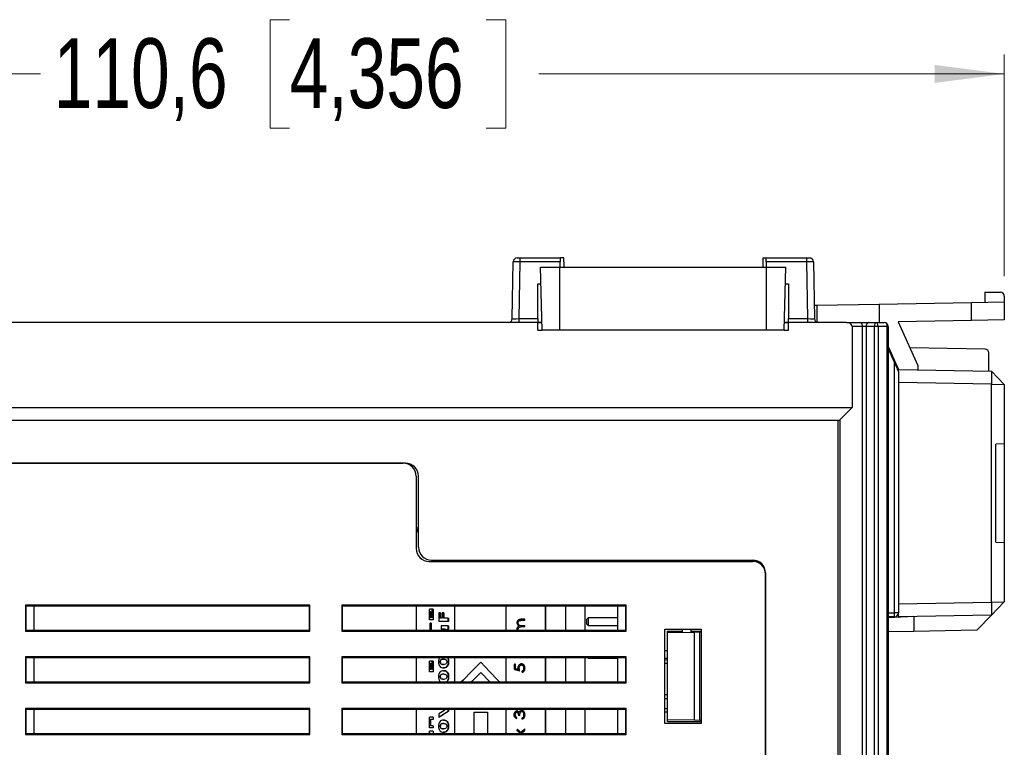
# Model space of a CAD drawing. Header units: millimetres. Extents: x 0 to 840, y 0 to 594.
# Tile 8 of 77: x 326 to 402, y 136 to 192. Entities that reach past the tile are written whole.
import ezdxf

# ---------------------------------------------------------------- set-up
doc = ezdxf.new("R2010")
doc.units = ezdxf.units.MM
doc.header["$LTSCALE"] = 2
doc.linetypes.add('SLD-Sólida', pattern=[0])
doc.styles.add('SLDTEXTSTYLE2', font='ARIALN.TTF', dxfattribs={"width": 0.87})
doc.dimstyles.new('SLDDIMSTYLE0', dxfattribs={"dimtxt": 5.4, "dimasz": 5.4, "dimexe": 0, "dimexo": 0.0625, "dimgap": 1.35, "dimtad": 0, "dimdec": 1, "dimrnd": 1e-09, "dimzin": 12, "dimdsep": 46, "dimtxsty": 'SLDTEXTSTYLE2', "dimsah": 1, "dimcen": 0.09, "dimadec": 0, "dimazin": 3, "dimtfac": 1, "dimtdec": 3, "dimtofl": 0, "dimtmove": 0, "dimatfit": 3, "dimfxl": 1, "dimfrac": 2, "dimtolj": 1, "dimtzin": 12, "dimarcsym": 0})

# ---------------------------------------------------------------- blocks, each defined once
blk = doc.blocks.new('_D_9')
at = {"color": 7, "linetype": 'SLD-Sólida', "lineweight": 18}
for p, q in [((347.15, 192.101), (345.628, 192.101)), ((345.628, 192.101), (345.628, 183.701)), ((362.375, 192.101), (363.896, 192.101)), ((363.896, 192.101), (363.896, 183.701)), ((291.825, 170.654), (291.825, 189.401)), ((402.474, 172.242), (402.474, 189.401)), ((291.825, 187.901), (327.868, 187.901)), ((402.474, 187.901), (366.432, 187.901)), ((345.628, 183.701), (347.15, 183.701)), ((363.896, 183.701), (362.375, 183.701))]:
    blk.add_line(p, q, dxfattribs=at)
for points in [[(291.825, 187.901), (297.225, 187.201), (297.225, 188.601)], [(402.474, 187.901), (397.074, 188.601), (397.074, 187.201)]]:
    blk.add_solid(points, dxfattribs=at)
at = {"color": 7, "linetype": 'SLD-Sólida', "lineweight": 18, "char_height": 5.4, "attachment_point": 1, "style": 'SLDTEXTSTYLE2'}
for s, insert in [('110,6', (328.882, 190.662)), ('4,356', (347.15, 190.662))]:
    blk.add_mtext(s, dxfattribs=dict(at, insert=insert))

msp = doc.modelspace()

# ---------------------------------------------------------------- linework, layer by layer
at = {"color": 7, "linetype": 'SLD-Sólida', "lineweight": 25}
for p, q in [((364.38, 168.949), (364.456, 173.36)), ((364.756, 173.654), (364.956, 173.654)), ((364.956, 173.36), (364.879, 168.949)), ((364.956, 173.654), (364.956, 173.36)), ((364.956, 173.654), (368.104, 173.654)), ((368.101, 173.36), (364.956, 173.36)), ((368.101, 172.948), (368.101, 173.36)), ((368.371, 173.654), (368.104, 173.654)), ((368.374, 173.36), (368.374, 172.948)), ((383.775, 173.36), (383.775, 172.948)), ((383.778, 173.654), (384.045, 173.654)), ((384.045, 173.654), (387.192, 173.654)), ((384.048, 173.36), (384.048, 172.948)), ((387.192, 173.36), (384.048, 173.36)), ((387.192, 173.36), (387.192, 173.654)), ((387.192, 173.654), (387.392, 173.654)), ((387.269, 168.949), (387.192, 173.36)), ((387.692, 173.36), (387.769, 168.949)), ((366.7, 168.048), (366.572, 172.948)), ((366.572, 172.948), (368.072, 172.948)), ((368.072, 168.048), (368.072, 172.948)), ((368.072, 172.948), (384.072, 172.948)), ((384.072, 168.048), (384.072, 172.948)), ((384.072, 172.948), (385.572, 172.948)), ((385.443, 168.048), (385.572, 172.948)), ((366.374, 171.654), (366.605, 171.654)), ((366.374, 168.949), (366.374, 171.654)), ((385.538, 171.654), (385.774, 171.654)), ((385.774, 171.654), (385.774, 168.949)), ((400.974, 171.012), (400.974, 170.216)), ((400.974, 171.012), (402.18, 170.991)), ((387.966, 169.989), (392.774, 170.073)), ((392.774, 170.073), (399.93, 170.198)), ((392.774, 170.073), (392.774, 168.654)), ((399.93, 170.198), (402.474, 170.242)), ((399.93, 168.811), (399.93, 170.198)), ((402.474, 170.691), (402.474, 170.242)), ((402.474, 170.242), (402.474, 168.855)), ((366.374, 168.654), (322.124, 168.654)), ((364.879, 168.949), (364.879, 168.654)), ((364.879, 168.949), (366.374, 168.949)), ((366.374, 168.949), (366.374, 168.654)), ((366.374, 168.048), (366.374, 168.654)), ((366.684, 168.654), (366.374, 168.654)), ((366.685, 168.634), (366.374, 168.634)), ((385.774, 168.654), (385.459, 168.654)), ((385.774, 168.634), (385.459, 168.634)), ((385.774, 168.949), (387.269, 168.949)), ((385.774, 168.654), (385.774, 168.949)), ((385.774, 168.048), (385.774, 168.654)), ((390.262, 168.654), (385.774, 168.654)), ((387.269, 168.654), (387.269, 168.949)), ((390.262, 168.654), (391.282, 168.654)), ((390.946, 168.654), (392.774, 168.686)), ((391.282, 168.654), (391.989, 168.654)), ((391.989, 168.654), (392.555, 168.654)), ((392.555, 168.654), (393.174, 168.654)), ((399.93, 168.811), (394.261, 168.712)), ((394.261, 168.712), (395.774, 165.333)), ((402.474, 168.855), (399.93, 168.811)), ((366.374, 168.048), (366.7, 168.048)), ((368.072, 168.048), (366.7, 168.048)), ((384.072, 168.048), (368.072, 168.048)), ((385.443, 168.048), (384.072, 168.048)), ((385.443, 168.048), (385.774, 168.048)), ((390.686, 168.354), (390.686, 162.065)), ((391.494, 168.354), (390.686, 168.354)), ((391.494, 100.254), (391.494, 168.354)), ((391.777, 168.354), (391.494, 168.354)), ((392.414, 168.354), (391.777, 168.354)), ((391.777, 168.354), (391.777, 100.254)), ((392.697, 168.354), (392.414, 168.354)), ((392.414, 100.254), (392.414, 168.354)), ((392.697, 168.354), (392.697, 100.254)), ((393.416, 168.354), (392.697, 168.354)), ((393.416, 100.254), (393.416, 168.354)), ((393.474, 168.354), (393.416, 168.354)), ((393.474, 168.354), (393.474, 100.254)), ((393.474, 166.798), (394.274, 165.012)), ((393.474, 166.645), (393.98, 165.517)), ((400.98, 166.595), (395.163, 166.697)), ((401.274, 164.89), (401.274, 166.295)), ((393.98, 146.171), (393.98, 165.517)), ((394.274, 165.012), (401.475, 164.886)), ((394.274, 164.858), (394.274, 165.012)), ((394.274, 164.858), (394.274, 146.171)), ((395.774, 165.333), (395.774, 164.986)), ((401.475, 164.886), (401.475, 163.886)), ((401.475, 164.886), (402.474, 163.851)), ((401.475, 163.886), (394.274, 164.012)), ((401.475, 146.988), (401.475, 163.886)), ((401.475, 163.886), (402.474, 163.851)), ((402.474, 163.851), (402.474, 159.248)), ((294.074, 162.065), (390.686, 162.065)), ((390.686, 162.065), (389.744, 161.123)), ((389.603, 161.065), (294.074, 161.065)), ((389.603, 100.254), (389.603, 161.065)), ((389.744, 161.123), (389.744, 100.254)), ((402.474, 159.248), (401.822, 159.236)), ((401.822, 151.638), (401.822, 159.236)), ((402.474, 159.248), (402.474, 151.627)), ((296.515, 157.754), (355.944, 157.754)), ((356.124, 157.754), (296.624, 157.754)), ((356.944, 156.754), (356.944, 151.154)), ((357.124, 151.254), (357.124, 156.754)), ((357.124, 152.736), (356.944, 152.738)), ((356.944, 152.454), (357.124, 152.454)), ((401.822, 151.638), (402.474, 151.627)), ((402.474, 151.627), (402.474, 147.023)), ((358.124, 150.254), (382.994, 150.254)), ((378.205, 150.162), (378.205, 150.254)), ((357.944, 150.154), (382.994, 150.154)), ((383.994, 149.254), (383.994, 100.254)), ((383.994, 100.254), (383.994, 149.154)), ((348.7, 146.754), (326.7, 146.754)), ((326.7, 146.754), (326.7, 144.754)), ((326.739, 146.715), (326.7, 146.754)), ((326.74, 144.794), (326.739, 146.715)), ((326.739, 146.715), (348.661, 146.715)), ((327.335, 146.715), (327.335, 144.794)), ((348.661, 146.715), (348.7, 146.754)), ((348.661, 146.715), (348.661, 144.794)), ((348.7, 144.754), (348.7, 146.754)), ((373.2, 146.754), (351.2, 146.754)), ((351.2, 146.754), (351.2, 144.754)), ((351.239, 146.715), (351.2, 146.754)), ((351.24, 144.794), (351.239, 146.715)), ((351.239, 146.715), (373.161, 146.715)), ((356.948, 146.715), (356.948, 144.794)), ((357.884, 146.714), (357.884, 146.715)), ((358.264, 146.714), (357.884, 146.714)), ((357.98, 145.627), (357.98, 146.447)), ((358.157, 146.447), (357.98, 146.447)), ((358.157, 146.447), (358.157, 145.791)), ((358.164, 146.447), (358.157, 146.447)), ((358.164, 146.447), (358.164, 145.791)), ((358.181, 145.791), (358.181, 146.447)), ((358.264, 146.447), (358.181, 146.447)), ((358.264, 146.715), (358.264, 146.714)), ((358.271, 146.714), (358.264, 146.714)), ((358.264, 146.447), (358.264, 145.627)), ((358.271, 146.447), (358.264, 146.447)), ((358.271, 146.715), (358.271, 146.714)), ((358.271, 146.447), (358.271, 145.627)), ((359.923, 146.715), (359.923, 144.794)), ((363.923, 144.794), (363.923, 146.715)), ((366.948, 144.794), (366.948, 146.715)), ((366.974, 144.794), (366.974, 146.715)), ((368.535, 144.794), (368.535, 146.715)), ((370.035, 144.794), (370.035, 146.715)), ((372.535, 146.715), (372.535, 144.794)), ((373.161, 146.715), (373.2, 146.754)), ((373.161, 146.715), (373.161, 144.794)), ((373.2, 144.754), (373.2, 146.754)), ((394.274, 146.862), (401.475, 146.988)), ((401.475, 146.988), (402.474, 147.023)), ((401.475, 145.988), (402.474, 147.023)), ((401.475, 146.988), (401.475, 145.988)), ((358.264, 145.627), (357.98, 145.627)), ((358.058, 145.791), (358.058, 146.283)), ((358.058, 146.283), (358.081, 146.283)), ((358.081, 145.791), (358.058, 145.791)), ((358.066, 145.791), (358.066, 146.283)), ((358.081, 146.283), (358.081, 145.791)), ((358.181, 145.791), (358.157, 145.791)), ((358.271, 145.627), (358.264, 145.627)), ((358.697, 146.165), (358.697, 145.496)), ((358.822, 146.165), (358.697, 146.165)), ((358.822, 145.749), (358.822, 146.165)), ((358.822, 146.165), (358.828, 146.165)), ((358.959, 145.749), (358.822, 145.749)), ((358.828, 146.165), (358.828, 145.749)), ((358.959, 146.165), (358.959, 145.749)), ((359.09, 146.165), (358.959, 146.165)), ((359.09, 145.749), (359.09, 146.165)), ((359.096, 146.165), (359.09, 146.165)), ((359.432, 145.749), (359.09, 145.749)), ((359.096, 146.165), (359.096, 145.749)), ((359.432, 145.496), (359.432, 145.749)), ((359.432, 145.749), (359.437, 145.749)), ((359.437, 145.749), (359.437, 145.496)), ((365.05, 145.665), (365.044, 145.665)), ((365.351, 145.665), (365.05, 145.665)), ((365.351, 145.575), (365.351, 145.665)), ((370.284, 145.801), (370.135, 145.641)), ((370.135, 145.641), (370.135, 145.481)), ((370.284, 145.801), (372.535, 145.801)), ((370.284, 145.161), (370.284, 145.801)), ((393.474, 146.162), (393.98, 146.171)), ((395.474, 145.883), (393.474, 145.778)), ((393.98, 145.871), (393.474, 145.862)), ((394.274, 146.171), (393.98, 146.171)), ((394.238, 145.818), (394.274, 145.854)), ((394.274, 145.862), (394.274, 146.171)), ((401.475, 145.988), (394.274, 145.862)), ((394.274, 145.862), (394.274, 145.854)), ((395.474, 145.883), (395.474, 144.733)), ((400.345, 144.818), (401.475, 145.988)), ((358.017, 144.87), (358.017, 145.362)), ((358.095, 145.362), (358.017, 145.362)), ((358.095, 144.87), (358.017, 144.87)), ((358.095, 145.362), (358.095, 144.87)), ((358.103, 145.362), (358.095, 145.362)), ((358.095, 144.87), (358.103, 144.87)), ((358.103, 145.362), (358.103, 144.87)), ((359.432, 145.496), (358.697, 145.496)), ((358.885, 145.152), (358.885, 144.898)), ((359.432, 145.152), (358.885, 145.152)), ((359.16, 144.898), (358.885, 144.898)), ((359.432, 144.898), (359.363, 144.898)), ((359.437, 145.496), (359.432, 145.496)), ((359.432, 144.898), (359.432, 145.152)), ((359.432, 145.152), (359.437, 145.152)), ((359.437, 144.898), (359.432, 144.898)), ((359.437, 145.152), (359.437, 144.898)), ((364.769, 145.417), (364.763, 145.417)), ((364.769, 144.917), (364.763, 144.917)), ((364.913, 145.149), (364.907, 145.149)), ((365.351, 145.575), (365.049, 145.575)), ((365.351, 145.075), (365.069, 145.075)), ((365.351, 145.165), (365.137, 145.165)), ((365.351, 145.075), (365.351, 145.165)), ((370.135, 145.481), (370.135, 145.321)), ((370.135, 145.321), (370.284, 145.161)), ((372.535, 145.161), (370.284, 145.161)), ((376.186, 144.913), (379.003, 144.913)), ((376.186, 137.596), (376.186, 144.913)), ((376.186, 144.913), (376.194, 144.904)), ((376.194, 144.904), (378.994, 144.904)), ((376.194, 137.604), (376.194, 144.904)), ((377.565, 144.642), (377.565, 144.904)), ((378.205, 144.904), (378.205, 144.653)), ((379.003, 144.913), (378.994, 144.904)), ((378.994, 144.904), (378.994, 137.604)), ((379.003, 144.913), (379.003, 137.596)), ((326.74, 144.794), (326.7, 144.754)), ((326.7, 144.754), (348.7, 144.754)), ((348.661, 144.794), (326.74, 144.794)), ((348.661, 144.794), (348.7, 144.754)), ((351.24, 144.794), (351.2, 144.754)), ((351.2, 144.754), (373.2, 144.754)), ((373.161, 144.794), (351.24, 144.794)), ((373.161, 144.794), (373.2, 144.754)), ((376.394, 144.622), (376.394, 144.754)), ((376.394, 144.754), (377.565, 144.754)), ((378.494, 144.658), (376.394, 144.622)), ((376.394, 137.887), (376.394, 144.622)), ((378.205, 144.754), (378.994, 144.754)), ((378.894, 144.665), (378.494, 144.658)), ((378.494, 137.85), (378.494, 144.658)), ((378.994, 144.667), (378.894, 144.665)), ((378.894, 137.843), (378.894, 144.665)), ((395.474, 144.733), (393.474, 144.698)), ((400.345, 144.818), (395.474, 144.733)), ((348.7, 142.754), (326.7, 142.754)), ((326.7, 142.754), (326.7, 140.754)), ((326.74, 142.715), (326.7, 142.754)), ((326.74, 142.715), (348.66, 142.715)), ((326.74, 140.794), (326.74, 142.715)), ((327.335, 142.715), (327.335, 140.794)), ((348.66, 142.715), (348.7, 142.754)), ((348.66, 142.715), (348.66, 140.794)), ((348.7, 140.754), (348.7, 142.754)), ((373.2, 142.754), (351.2, 142.754)), ((351.2, 142.754), (351.2, 140.754)), ((351.24, 142.715), (351.2, 142.754)), ((351.24, 140.794), (351.24, 142.715)), ((351.24, 142.715), (373.16, 142.715)), ((356.948, 142.715), (356.948, 140.794)), ((357.98, 142.697), (357.98, 142.715)), ((358.264, 142.697), (357.98, 142.697)), ((358.264, 142.715), (358.264, 142.697)), ((358.271, 142.697), (358.264, 142.697)), ((358.271, 142.715), (358.271, 142.697)), ((359.059, 142.583), (359.053, 142.583)), ((359.923, 142.715), (359.923, 140.794)), ((363.923, 140.794), (363.923, 142.715)), ((366.948, 140.794), (366.948, 142.715)), ((366.974, 140.794), (366.974, 142.715)), ((368.535, 140.794), (368.535, 142.715)), ((370.035, 140.794), (370.035, 142.715)), ((370.197, 142.715), (370.284, 142.621)), ((370.284, 142.621), (370.284, 142.715)), ((372.535, 142.621), (370.284, 142.621)), ((372.535, 142.715), (372.535, 140.794)), ((373.16, 142.715), (373.2, 142.754)), ((373.16, 142.715), (373.16, 140.794)), ((373.2, 140.754), (373.2, 142.754)), ((376.194, 143.261), (376.394, 143.261)), ((376.394, 142.621), (376.194, 142.621)), ((376.194, 142.541), (376.394, 142.544)), ((357.98, 141.61), (357.98, 142.43)), ((358.157, 142.43), (357.98, 142.43)), ((358.058, 141.774), (358.058, 142.266)), ((358.058, 142.266), (358.081, 142.266)), ((358.066, 141.774), (358.066, 142.266)), ((358.081, 142.266), (358.081, 141.774)), ((358.157, 142.43), (358.157, 141.774)), ((358.164, 142.43), (358.157, 142.43)), ((358.164, 142.43), (358.164, 141.774)), ((358.181, 141.774), (358.181, 142.43)), ((358.264, 142.43), (358.181, 142.43)), ((358.264, 142.43), (358.264, 141.61)), ((358.271, 142.43), (358.264, 142.43)), ((358.271, 142.43), (358.271, 141.61)), ((358.81, 142.377), (358.804, 142.377)), ((359.06, 141.914), (359.066, 141.914)), ((359.067, 142.168), (359.061, 142.168)), ((359.452, 142.379), (359.457, 142.379)), ((364.548, 141.772), (364.548, 142.183)), ((364.548, 142.183), (364.553, 142.183)), ((364.553, 142.183), (364.553, 141.772)), ((364.64, 142.183), (364.553, 142.183)), ((364.64, 141.842), (364.64, 142.183)), ((364.843, 141.906), (364.837, 141.906)), ((365.101, 142.131), (365.095, 142.131)), ((365.104, 142.221), (365.098, 142.221)), ((365.294, 141.877), (365.288, 141.877)), ((358.264, 141.61), (357.98, 141.61)), ((358.081, 141.774), (358.058, 141.774)), ((358.181, 141.774), (358.157, 141.774)), ((358.271, 141.61), (358.264, 141.61)), ((358.81, 141.226), (358.804, 141.226)), ((359.053, 141.686), (359.059, 141.686)), ((359.059, 141.432), (359.053, 141.432)), ((359.067, 141.016), (359.061, 141.016)), ((359.452, 141.227), (359.457, 141.227)), ((364.553, 141.772), (364.548, 141.772)), ((364.967, 141.67), (364.961, 141.67)), ((365.152, 141.567), (365.152, 141.657)), ((365.158, 141.657), (365.152, 141.657)), ((365.158, 141.567), (365.152, 141.567)), ((365.158, 141.657), (365.158, 141.567)), ((326.74, 140.794), (326.7, 140.754)), ((326.7, 140.754), (348.7, 140.754)), ((348.66, 140.794), (326.74, 140.794)), ((348.66, 140.794), (348.7, 140.754)), ((351.24, 140.794), (351.2, 140.754)), ((351.2, 140.754), (373.2, 140.754)), ((373.16, 140.794), (351.24, 140.794)), ((373.16, 140.794), (373.2, 140.754)), ((376.194, 139.541), (376.394, 139.544)), ((348.7, 138.754), (326.7, 138.754)), ((326.7, 138.754), (326.7, 136.754)), ((326.74, 138.715), (326.7, 138.754)), ((348.66, 138.715), (348.7, 138.754)), ((348.7, 136.754), (348.7, 138.754)), ((373.2, 138.754), (351.2, 138.754)), ((351.2, 138.754), (351.2, 136.754)), ((351.24, 138.715), (351.2, 138.754)), ((373.16, 138.715), (373.2, 138.754)), ((373.2, 136.754), (373.2, 138.754)), ((326.74, 136.794), (326.74, 138.715)), ((326.74, 138.715), (348.66, 138.715)), ((327.335, 138.715), (327.335, 136.794)), ((348.66, 138.715), (348.66, 136.794)), ((351.24, 136.794), (351.24, 138.715)), ((351.24, 138.715), (373.16, 138.715)), ((356.948, 138.715), (356.948, 136.794)), ((357.98, 137.264), (357.98, 138.084)), ((358.264, 138.084), (357.98, 138.084)), ((358.271, 138.084), (358.264, 138.084)), ((358.264, 138.084), (358.264, 137.92)), ((358.271, 138.084), (358.271, 137.92)), ((358.697, 138.343), (358.697, 138.075)), ((358.703, 138.075), (358.697, 138.075)), ((359.149, 138.715), (359.209, 138.675)), ((359.432, 138.544), (359.432, 138.715)), ((359.432, 138.544), (359.437, 138.544)), ((359.437, 138.715), (359.437, 138.544)), ((359.923, 138.715), (359.923, 136.794)), ((361.444, 138.481), (362.453, 138.481)), ((361.444, 136.794), (361.444, 138.481)), ((362.453, 138.481), (362.453, 136.794)), ((363.923, 136.794), (363.923, 138.715)), ((364.531, 138.275), (364.526, 138.275)), ((364.748, 137.977), (364.742, 137.977)), ((364.75, 138.477), (364.744, 138.477)), ((364.75, 138.567), (364.745, 138.567)), ((364.748, 137.977), (364.748, 138.067)), ((364.884, 138.221), (364.879, 138.221)), ((364.967, 138.221), (364.884, 138.221)), ((364.987, 138.559), (364.981, 138.559)), ((365.127, 138.618), (365.12, 138.618)), ((365.133, 138.529), (365.127, 138.529)), ((365.142, 137.939), (365.142, 138.029)), ((365.148, 138.029), (365.142, 138.029)), ((365.148, 138.029), (365.148, 137.939)), ((365.254, 138.107), (365.247, 138.107)), ((365.294, 138.274), (365.288, 138.274)), ((366.948, 136.794), (366.948, 138.715)), ((366.974, 136.794), (366.974, 138.715)), ((368.535, 136.794), (368.535, 138.715)), ((370.035, 136.794), (370.035, 138.715)), ((372.535, 138.715), (372.535, 136.794)), ((373.16, 138.715), (373.16, 136.794)), ((376.394, 138.464), (376.194, 138.468)), ((358.264, 137.264), (357.98, 137.264)), ((358.264, 137.92), (358.057, 137.92)), ((358.057, 137.92), (358.057, 137.428)), ((358.264, 137.428), (358.057, 137.428)), ((358.065, 137.92), (358.065, 137.428)), ((358.271, 137.92), (358.264, 137.92)), ((358.264, 137.428), (358.264, 137.264)), ((358.271, 137.428), (358.264, 137.428)), ((358.271, 137.264), (358.264, 137.264)), ((358.271, 137.428), (358.271, 137.264)), ((358.81, 137.393), (358.804, 137.393)), ((359.053, 137.852), (359.059, 137.852)), ((359.059, 137.599), (359.053, 137.599)), ((359.452, 137.394), (359.457, 137.394)), ((365.148, 137.939), (365.142, 137.939)), ((376.186, 137.596), (376.194, 137.604)), ((379.003, 137.596), (376.186, 137.596)), ((378.994, 137.604), (376.194, 137.604)), ((378.494, 137.85), (376.394, 137.887)), ((376.394, 137.754), (376.394, 137.887)), ((376.394, 137.754), (378.994, 137.754)), ((378.894, 137.843), (378.494, 137.85)), ((378.994, 137.842), (378.894, 137.843)), ((379.003, 137.596), (378.994, 137.604)), ((326.74, 136.794), (326.7, 136.754)), ((326.7, 136.754), (348.7, 136.754)), ((348.66, 136.794), (326.74, 136.794)), ((348.66, 136.794), (348.7, 136.754)), ((351.24, 136.794), (351.2, 136.754)), ((351.2, 136.754), (373.2, 136.754)), ((373.16, 136.794), (351.24, 136.794)), ((357.98, 136.794), (357.98, 136.997)), ((358.264, 136.997), (357.98, 136.997)), ((358.081, 136.833), (358.058, 136.833)), ((358.058, 136.833), (358.058, 136.794)), ((358.066, 136.833), (358.066, 136.794)), ((358.081, 136.794), (358.081, 136.833)), ((358.157, 136.833), (358.181, 136.833)), ((358.157, 136.794), (358.157, 136.833)), ((358.164, 136.794), (358.164, 136.833)), ((358.181, 136.833), (358.181, 136.794)), ((358.264, 136.997), (358.264, 136.794)), ((358.271, 136.997), (358.264, 136.997)), ((358.271, 136.997), (358.271, 136.794)), ((359.06, 136.929), (359.066, 136.929)), ((359.067, 137.183), (359.061, 137.183)), ((364.774, 137.032), (364.774, 137.139)), ((364.779, 137.139), (364.774, 137.139)), ((364.779, 137.032), (364.774, 137.032)), ((364.779, 137.139), (364.779, 137.032)), ((364.93, 136.794), (364.987, 136.844)), ((364.993, 136.844), (364.936, 136.794)), ((364.993, 136.844), (364.987, 136.844)), ((365.164, 136.794), (365.111, 136.844)), ((365.351, 137.177), (365.344, 137.177)), ((365.351, 137.071), (365.351, 137.177)), ((373.16, 136.794), (373.2, 136.754))]:
    msp.add_line(p, q, dxfattribs=at)
at = {"color": 8, "linetype": 'SLD-Sólida', "lineweight": 25}
for p, q in [((387.966, 169.989), (387.966, 168.673)), ((376.394, 142.244), (376.194, 142.241)), ((376.194, 139.841), (376.394, 139.844)), ((376.194, 138.768), (376.394, 138.764))]:
    msp.add_line(p, q, dxfattribs=at)
at = {"color": 7, "linetype": 'SLD-Sólida', "lineweight": 25, "flags": 128}
for points in [[(387.751, 169.985), (387.777, 169.985), (387.869, 169.987), (387.966, 169.989)], [(393.98, 165.517), (394.037, 165.387), (394.093, 165.264), (394.144, 165.15), (394.188, 165.05), (394.225, 164.969), (394.252, 164.908), (394.269, 164.871), (394.274, 164.858)], [(360.404, 140.794), (360.576, 140.966), (361.255, 141.645), (361.948, 142.338)], [(361.948, 142.338), (361.255, 141.645), (360.576, 140.966), (360.404, 140.794)], [(361.948, 142.338), (362.623, 141.629), (363.285, 140.933), (363.417, 140.794)], [(361.948, 141.556), (361.255, 140.863), (361.186, 140.794)], [(362.673, 140.794), (362.623, 140.847), (361.948, 141.556)], [(361.948, 141.556), (362.623, 140.847), (362.673, 140.794)]]:
    msp.add_lwpolyline(points, dxfattribs=at)
at = {"color": 7, "linetype": 'SLD-Sólida', "lineweight": 25}
for centre, radius, start, end in [((364.756, 173.354), 0.3, 90, 179), ((387.392, 173.354), 0.3, 1, 90), ((402.174, 170.691), 0.3, 0, 89), ((364.08, 168.954), 0.3, 270, 359), ((388.069, 168.954), 0.3, 181, 270), ((391.229, 168.392), 0.268, 351.95058, 78.57825), ((392.042, 168.392), 0.268, 101.42173, 188.0495), ((393.174, 168.354), 0.3, 0, 90), ((400.974, 166.295), 0.3, 0, 89), ((389.603, 161.265), 0.2, 270, 315), ((355.944, 156.754), 1, 0, 90), ((356.124, 156.754), 1, 0, 90), ((358.948, 151.958), 2, 157.09215, 165.63454), ((358.974, 151.958), 2, 157.09901, 165.63454), ((357.944, 151.154), 1, 180, 270), ((358.124, 151.254), 1, 180, 270), ((378.294, 150.654), 0.5, 233.1301, 270), ((378.344, 150.654), 0.5, 253.78761, 270), ((382.994, 149.254), 1, 0, 90), ((382.994, 149.154), 1, 0, 90), ((389.681, 146.021), 4.301, 358.00167, 1.99833), ((393.974, 146.171), 0.3, 271, 0)]:
    msp.add_arc(centre, radius, start, end, dxfattribs=at)
for centre, major_axis, ratio, start_param, end_param in [((364.956, 173.354), (0.5, -0.005), 0.010469, 1.571028, 3.14152), ((368.104, 173.354), (0, 0.3), 0.008727, 0, 1.553343), ((368.371, 173.354), (0, 0.3), 0.008727, 4.729842, 6.283185), ((383.778, 173.354), (0, 0.3), 0.008727, 0, 1.553343), ((384.045, 173.354), (0, 0.3), 0.008727, 4.729842, 6.283185), ((387.192, 173.354), (0.5, 0.005), 0.010469, 0.000073, 1.570565), ((364.88, 168.954), (0.5, 0.005), 0.010462, 3.1413, 4.711792), ((387.269, 168.954), (0.5, -0.005), 0.010462, 4.712986, 6.283478), ((390.262, 168.354), (-0.424, 0), 0.707107, 3.141593, 4.712389), ((392.555, 168.354), (0, 0.3), 0.471405, 0, 1.570796), ((392.555, 168.354), (0, 0.3), 0.471405, 4.712389, 6.283185), ((393.174, 168.354), (0, 0.3), 0.804738, 4.712389, 6.283185)]:
    msp.add_ellipse(centre, major_axis=major_axis, ratio=ratio, start_param=start_param, end_param=end_param, dxfattribs=at)
for points, knots in [([(364.763, 145.417), (364.764, 145.458), (364.771, 145.499), (364.802, 145.57), (364.826, 145.6), (364.883, 145.641), (364.915, 145.651), (364.979, 145.663), (365.012, 145.664), (365.044, 145.665)], [0, 0, 0, 0, 0.25, 0.25, 0.5, 0.5, 0.75, 0.75, 1, 1, 1, 1]), ([(365.05, 145.665), (365.018, 145.664), (364.985, 145.663), (364.921, 145.651), (364.888, 145.641), (364.832, 145.6), (364.808, 145.57), (364.776, 145.498), (364.77, 145.458), (364.769, 145.417)], [0, 0, 0, 0, 0.25, 0.25, 0.5, 0.5, 0.75, 0.75, 1, 1, 1, 1]), ([(359.16, 144.898), (359.165, 144.898), (359.194, 144.897), (359.238, 144.89), (359.279, 144.855), (359.3, 144.823), (359.305, 144.801), (359.307, 144.794)], [0, 0, 0, 0, 0.0927729, 0.4681366, 0.6860625, 0.9033197, 1, 1, 1, 1]), ([(359.428, 144.794), (359.428, 144.795), (359.426, 144.807), (359.41, 144.84), (359.388, 144.873), (359.368, 144.893), (359.363, 144.898)], [0, 0, 0, 0, 0.026005, 0.29362, 0.83426, 1, 1, 1, 1]), ([(359.369, 144.898), (359.373, 144.893), (359.395, 144.871), (359.421, 144.838), (359.429, 144.803), (359.431, 144.794)], [0, 0, 0, 0, 0.155265, 0.784953, 1, 1, 1, 1]), ([(364.907, 145.149), (364.867, 145.177), (364.83, 145.212), (364.791, 145.282), (364.781, 145.307), (364.767, 145.36), (364.764, 145.389), (364.763, 145.417)], [0, 0, 0, 0, 0.5, 0.5, 0.75, 0.75, 1, 1, 1, 1]), ([(364.763, 144.917), (364.765, 144.969), (364.777, 145.022), (364.827, 145.106), (364.867, 145.131), (364.907, 145.149)], [0, 0, 0, 0, 0.5, 0.5, 1, 1, 1, 1]), ([(364.784, 144.794), (364.781, 144.803), (364.773, 144.824), (364.766, 144.866), (364.764, 144.898), (364.763, 144.917)], [0, 0, 0, 0, 0.235848, 0.553903, 1, 1, 1, 1]), ([(364.769, 145.417), (364.77, 145.389), (364.772, 145.36), (364.787, 145.307), (364.797, 145.282), (364.836, 145.212), (364.873, 145.177), (364.913, 145.149)], [0, 0, 0, 0, 0.25, 0.25, 0.5, 0.5, 1, 1, 1, 1]), ([(364.913, 145.149), (364.873, 145.131), (364.833, 145.107), (364.783, 145.022), (364.77, 144.969), (364.769, 144.917)], [0, 0, 0, 0, 0.5, 0.5, 1, 1, 1, 1]), ([(364.769, 144.917), (364.769, 144.91), (364.77, 144.889), (364.773, 144.856), (364.78, 144.821), (364.787, 144.801), (364.79, 144.794)], [0, 0, 0, 0, 0.161463, 0.48469, 0.808626, 1, 1, 1, 1]), ([(364.843, 145.402), (364.843, 145.432), (364.848, 145.462), (364.87, 145.515), (364.888, 145.537), (364.93, 145.565), (364.955, 145.569), (365.002, 145.574), (365.026, 145.575), (365.049, 145.575)], [0, 0, 0, 0, 0.25, 0.25, 0.5, 0.5, 0.75, 0.75, 1, 1, 1, 1]), ([(365.137, 145.165), (365.105, 145.165), (365.072, 145.166), (365.007, 145.174), (364.974, 145.182), (364.915, 145.22), (364.889, 145.249), (364.853, 145.318), (364.844, 145.36), (364.843, 145.402)], [0, 0, 0, 0, 0.25, 0.25, 0.5, 0.5, 0.75, 0.75, 1, 1, 1, 1]), ([(364.843, 144.901), (364.844, 144.933), (364.849, 144.965), (364.875, 145.019), (364.895, 145.041), (364.942, 145.067), (364.968, 145.07), (365.019, 145.074), (365.044, 145.075), (365.069, 145.075)], [0, 0, 0, 0, 0.25, 0.25, 0.5, 0.5, 0.75, 0.75, 1, 1, 1, 1]), ([(364.869, 144.794), (364.863, 144.805), (364.846, 144.837), (364.844, 144.876), (364.843, 144.901)], [0, 0, 0, 0, 0.358181, 1, 1, 1, 1]), ([(358.767, 142.715), (358.76, 142.706), (358.732, 142.667), (358.707, 142.598), (358.684, 142.492), (358.681, 142.42), (358.679, 142.372)], [0, 0, 0, 0, 0.102299, 0.42591, 0.605829, 1, 1, 1, 1]), ([(358.804, 142.377), (358.804, 142.413), (358.81, 142.449), (358.839, 142.509), (358.86, 142.534), (358.936, 142.58), (358.995, 142.582), (359.053, 142.583)], [0, 0, 0, 0, 0.25, 0.25, 0.5, 0.5, 1, 1, 1, 1]), ([(359.059, 142.583), (359.001, 142.582), (358.942, 142.58), (358.866, 142.534), (358.845, 142.509), (358.816, 142.448), (358.811, 142.413), (358.81, 142.377)], [0, 0, 0, 0, 0.5, 0.5, 0.75, 0.75, 1, 1, 1, 1]), ([(359.053, 142.583), (359.089, 142.583), (359.125, 142.58), (359.196, 142.563), (359.231, 142.546), (359.26, 142.519)], [0, 0, 0, 0, 0.5, 0.5, 1, 1, 1, 1]), ([(359.452, 142.379), (359.452, 142.385), (359.451, 142.406), (359.448, 142.481), (359.43, 142.587), (359.39, 142.682), (359.359, 142.711), (359.354, 142.715)], [0, 0, 0, 0, 0.055996, 0.1680084, 0.6202447, 0.9442222, 1, 1, 1, 1]), ([(359.361, 142.715), (359.381, 142.686), (359.429, 142.618), (359.453, 142.496), (359.456, 142.412), (359.457, 142.379)], [0, 0, 0, 0, 0.307938, 0.720649, 1, 1, 1, 1]), ([(358.679, 142.372), (358.68, 142.309), (358.685, 142.245), (358.707, 142.156), (358.717, 142.127), (358.741, 142.073), (358.757, 142.049), (358.773, 142.026)], [0, 0, 0, 0, 0.5, 0.5, 0.75, 0.75, 1, 1, 1, 1]), ([(358.773, 142.026), (358.809, 141.981), (358.856, 141.952), (358.955, 141.919), (359.007, 141.914), (359.06, 141.914)], [0, 0, 0, 0, 0.5, 0.5, 1, 1, 1, 1]), ([(359.061, 142.168), (359.001, 142.168), (358.94, 142.171), (358.861, 142.215), (358.838, 142.239), (358.81, 142.303), (358.805, 142.34), (358.804, 142.377)], [0, 0, 0, 0, 0.5, 0.5, 0.75, 0.75, 1, 1, 1, 1]), ([(358.81, 142.377), (358.811, 142.34), (358.816, 142.304), (358.843, 142.239), (358.867, 142.215), (358.947, 142.17), (359.007, 142.168), (359.067, 142.168)], [0, 0, 0, 0, 0.25, 0.25, 0.5, 0.5, 1, 1, 1, 1]), ([(359.06, 141.914), (359.111, 141.915), (359.164, 141.919), (359.266, 141.952), (359.314, 141.984), (359.389, 142.074), (359.416, 142.131), (359.447, 142.252), (359.451, 142.315), (359.452, 142.379)], [0, 0, 0, 0, 0.25, 0.25, 0.5, 0.5, 0.75, 0.75, 1, 1, 1, 1]), ([(359.313, 142.377), (359.312, 142.342), (359.307, 142.307), (359.278, 142.246), (359.256, 142.22), (359.179, 142.172), (359.118, 142.169), (359.061, 142.168)], [0, 0, 0, 0, 0.25, 0.25, 0.5, 0.5, 1, 1, 1, 1]), ([(359.457, 142.379), (359.456, 142.315), (359.451, 142.252), (359.421, 142.132), (359.395, 142.075), (359.319, 141.984), (359.271, 141.952), (359.17, 141.919), (359.117, 141.915), (359.066, 141.914)], [0, 0, 0, 0, 0.25, 0.25, 0.5, 0.5, 0.75, 0.75, 1, 1, 1, 1]), ([(359.26, 142.519), (359.264, 142.515), (359.269, 142.51), (359.272, 142.505), (359.283, 142.492), (359.292, 142.477), (359.298, 142.461), (359.305, 142.445), (359.309, 142.427), (359.311, 142.409), (359.312, 142.398), (359.313, 142.388), (359.313, 142.377)], [0, 0, 0, 0, 0.0000200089, 0.0000200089, 0.0000200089, 0.0000744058, 0.0000744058, 0.0000744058, 0.0001293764, 0.0001293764, 0.0001293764, 0.0001610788, 0.0001610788, 0.0001610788, 0.0001610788]), ([(364.837, 141.906), (364.838, 141.949), (364.843, 141.992), (364.868, 142.07), (364.889, 142.106), (364.939, 142.164), (364.968, 142.186), (365.031, 142.215), (365.064, 142.22), (365.098, 142.221)], [0, 0, 0, 0, 0.25, 0.25, 0.5, 0.5, 0.75, 0.75, 1, 1, 1, 1]), ([(364.853, 141.789), (364.851, 141.795), (364.85, 141.801), (364.848, 141.808), (364.846, 141.821), (364.843, 141.834), (364.841, 141.847), (364.838, 141.866), (364.837, 141.886), (364.837, 141.906)], [0, 0, 0, 0, 0.0000200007, 0.0000200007, 0.0000200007, 0.0000600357, 0.0000600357, 0.0000600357, 0.0001198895, 0.0001198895, 0.0001198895, 0.0001198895]), ([(365.104, 142.221), (365.071, 142.22), (365.037, 142.215), (364.974, 142.186), (364.944, 142.164), (364.895, 142.106), (364.874, 142.07), (364.848, 141.991), (364.843, 141.949), (364.843, 141.906)], [0, 0, 0, 0, 0.25, 0.25, 0.5, 0.5, 0.75, 0.75, 1, 1, 1, 1]), ([(364.843, 141.906), (364.843, 141.9), (364.843, 141.893), (364.843, 141.886), (364.844, 141.872), (364.845, 141.859), (364.847, 141.845), (364.85, 141.826), (364.854, 141.807), (364.859, 141.789)], [0, 0, 0, 0, 0.0000204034, 0.0000204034, 0.0000204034, 0.0000613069, 0.0000613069, 0.0000613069, 0.0001198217, 0.0001198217, 0.0001198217, 0.0001198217]), ([(364.926, 141.89), (364.927, 141.952), (364.939, 142.014), (364.988, 142.084), (365.008, 142.103), (365.053, 142.126), (365.077, 142.131), (365.101, 142.131)], [0, 0, 0, 0, 0.5, 0.5, 0.75, 0.75, 1, 1, 1, 1]), ([(364.967, 141.67), (364.965, 141.676), (364.963, 141.682), (364.961, 141.689), (364.954, 141.714), (364.947, 141.74), (364.941, 141.766), (364.938, 141.78), (364.936, 141.793), (364.933, 141.806), (364.929, 141.834), (364.926, 141.862), (364.926, 141.89)], [0.0000000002, 0.0000000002, 0.0000000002, 0.0000000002, 0.0000204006, 0.0000204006, 0.0000204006, 0.0001021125, 0.0001021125, 0.0001021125, 0.0001429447, 0.0001429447, 0.0001429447, 0.0002276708, 0.0002276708, 0.0002276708, 0.0002276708]), ([(365.288, 141.877), (365.287, 141.911), (365.283, 141.944), (365.264, 142.006), (365.25, 142.034), (365.215, 142.081), (365.193, 142.101), (365.147, 142.126), (365.121, 142.13), (365.095, 142.131)], [0, 0, 0, 0, 0.25, 0.25, 0.5, 0.5, 0.75, 0.75, 1, 1, 1, 1]), ([(365.101, 142.131), (365.127, 142.13), (365.152, 142.126), (365.2, 142.101), (365.221, 142.082), (365.257, 142.034), (365.271, 142.006), (365.29, 141.944), (365.294, 141.911), (365.294, 141.877)], [0, 0, 0, 0, 0.25, 0.25, 0.5, 0.5, 0.75, 0.75, 1, 1, 1, 1]), ([(365.37, 141.872), (365.37, 141.919), (365.365, 141.966), (365.34, 142.053), (365.321, 142.092), (365.271, 142.156), (365.241, 142.18), (365.176, 142.213), (365.14, 142.22), (365.104, 142.221)], [0, 0, 0, 0, 0.25, 0.25, 0.5, 0.5, 0.75, 0.75, 1, 1, 1, 1]), ([(365.152, 141.657), (365.171, 141.663), (365.19, 141.67), (365.224, 141.695), (365.239, 141.712), (365.275, 141.774), (365.286, 141.826), (365.288, 141.877)], [0, 0, 0, 0, 0.25, 0.25, 0.5, 0.5, 1, 1, 1, 1]), ([(365.294, 141.877), (365.293, 141.826), (365.281, 141.774), (365.246, 141.713), (365.231, 141.695), (365.197, 141.67), (365.178, 141.663), (365.158, 141.657)], [0, 0, 0, 0, 0.5, 0.5, 0.75, 0.75, 1, 1, 1, 1]), ([(365.158, 141.567), (365.187, 141.573), (365.216, 141.582), (365.268, 141.615), (365.291, 141.637), (365.33, 141.692), (365.346, 141.725), (365.366, 141.796), (365.369, 141.834), (365.37, 141.872)], [0, 0, 0, 0, 0.25, 0.25, 0.5, 0.5, 0.75, 0.75, 1, 1, 1, 1]), ([(359.053, 141.686), (359.001, 141.685), (358.949, 141.68), (358.851, 141.647), (358.807, 141.616), (358.736, 141.527), (358.713, 141.469), (358.685, 141.347), (358.68, 141.284), (358.679, 141.22)], [0, 0, 0, 0, 0.25, 0.25, 0.5, 0.5, 0.75, 0.75, 1, 1, 1, 1]), ([(358.679, 141.22), (358.68, 141.157), (358.685, 141.093), (358.707, 141.005), (358.717, 140.976), (358.741, 140.922), (358.757, 140.897), (358.773, 140.874)], [0, 0, 0, 0, 0.5, 0.5, 0.75, 0.75, 1, 1, 1, 1]), ([(358.804, 141.226), (358.804, 141.261), (358.81, 141.297), (358.839, 141.357), (358.86, 141.382), (358.936, 141.428), (358.995, 141.431), (359.053, 141.432)], [0, 0, 0, 0, 0.25, 0.25, 0.5, 0.5, 1, 1, 1, 1]), ([(359.061, 141.016), (359.001, 141.017), (358.94, 141.019), (358.861, 141.064), (358.838, 141.087), (358.81, 141.152), (358.805, 141.189), (358.804, 141.226)], [0, 0, 0, 0, 0.5, 0.5, 0.75, 0.75, 1, 1, 1, 1]), ([(359.059, 141.432), (359.001, 141.431), (358.942, 141.428), (358.866, 141.382), (358.845, 141.357), (358.816, 141.297), (358.811, 141.261), (358.81, 141.226)], [0, 0, 0, 0, 0.5, 0.5, 0.75, 0.75, 1, 1, 1, 1]), ([(358.81, 141.226), (358.811, 141.189), (358.816, 141.152), (358.843, 141.088), (358.867, 141.064), (358.947, 141.019), (359.007, 141.017), (359.067, 141.016)], [0, 0, 0, 0, 0.25, 0.25, 0.5, 0.5, 1, 1, 1, 1]), ([(359.452, 141.227), (359.451, 141.29), (359.446, 141.353), (359.415, 141.474), (359.387, 141.531), (359.309, 141.617), (359.26, 141.648), (359.158, 141.681), (359.105, 141.685), (359.053, 141.686)], [0, 0, 0, 0, 0.25, 0.25, 0.5, 0.5, 0.75, 0.75, 1, 1, 1, 1]), ([(359.053, 141.432), (359.089, 141.431), (359.125, 141.429), (359.196, 141.411), (359.231, 141.395), (359.26, 141.368)], [0, 0, 0, 0, 0.5, 0.5, 1, 1, 1, 1]), ([(359.059, 141.686), (359.11, 141.685), (359.163, 141.681), (359.264, 141.648), (359.313, 141.618), (359.392, 141.531), (359.42, 141.474), (359.451, 141.354), (359.456, 141.29), (359.457, 141.227)], [0, 0, 0, 0, 0.25, 0.25, 0.5, 0.5, 0.75, 0.75, 1, 1, 1, 1]), ([(359.313, 141.226), (359.312, 141.191), (359.307, 141.156), (359.278, 141.095), (359.256, 141.068), (359.179, 141.021), (359.118, 141.017), (359.061, 141.016)], [0, 0, 0, 0, 0.25, 0.25, 0.5, 0.5, 1, 1, 1, 1]), ([(359.457, 141.227), (359.457, 141.22), (359.456, 141.187), (359.451, 141.1), (359.425, 140.98), (359.357, 140.87), (359.291, 140.809), (359.246, 140.797), (359.234, 140.794)], [0, 0, 0, 0, 0.036613, 0.183194, 0.479532, 0.699372, 0.919749, 1, 1, 1, 1]), ([(359.24, 140.794), (359.27, 140.811), (359.331, 140.844), (359.386, 140.921), (359.42, 140.998), (359.447, 141.093), (359.45, 141.174), (359.452, 141.227)], [0, 0, 0, 0, 0.219288, 0.439819, 0.549339, 0.701899, 1, 1, 1, 1]), ([(359.26, 141.368), (359.264, 141.363), (359.269, 141.359), (359.272, 141.354), (359.283, 141.341), (359.292, 141.326), (359.298, 141.31), (359.305, 141.293), (359.309, 141.275), (359.311, 141.257), (359.312, 141.247), (359.313, 141.236), (359.313, 141.226)], [0, 0, 0, 0, 0.0000200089, 0.0000200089, 0.0000200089, 0.0000744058, 0.0000744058, 0.0000744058, 0.0001293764, 0.0001293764, 0.0001293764, 0.0001610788, 0.0001610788, 0.0001610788, 0.0001610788]), ([(358.773, 140.874), (358.777, 140.87), (358.796, 140.846), (358.832, 140.816), (358.866, 140.8), (358.881, 140.794)], [0, 0, 0, 0, 0.127121, 0.639365, 1, 1, 1, 1]), ([(364.526, 138.275), (364.527, 138.311), (364.531, 138.348), (364.551, 138.416), (364.566, 138.448), (364.606, 138.503), (364.63, 138.526), (364.684, 138.558), (364.714, 138.566), (364.745, 138.567)], [0, 0, 0, 0, 0.25, 0.25, 0.5, 0.5, 0.75, 0.75, 1, 1, 1, 1]), ([(364.742, 137.977), (364.684, 137.994), (364.627, 138.025), (364.567, 138.106), (364.551, 138.137), (364.53, 138.204), (364.526, 138.239), (364.526, 138.275)], [0, 0, 0, 0, 0.5, 0.5, 0.75, 0.75, 1, 1, 1, 1]), ([(364.75, 138.567), (364.72, 138.566), (364.69, 138.558), (364.636, 138.526), (364.611, 138.503), (364.572, 138.448), (364.556, 138.416), (364.536, 138.348), (364.532, 138.311), (364.531, 138.275)], [0, 0, 0, 0, 0.25, 0.25, 0.5, 0.5, 0.75, 0.75, 1, 1, 1, 1]), ([(364.531, 138.275), (364.531, 138.239), (364.536, 138.204), (364.556, 138.137), (364.573, 138.106), (364.633, 138.025), (364.69, 137.994), (364.748, 137.977)], [0, 0, 0, 0, 0.25, 0.25, 0.5, 0.5, 1, 1, 1, 1]), ([(364.618, 138.276), (364.619, 138.324), (364.628, 138.372), (364.663, 138.429), (364.677, 138.446), (364.711, 138.471), (364.73, 138.477), (364.75, 138.477)], [0, 0, 0, 0, 0.5, 0.5, 0.75, 0.75, 1, 1, 1, 1]), ([(364.748, 138.067), (364.712, 138.086), (364.677, 138.11), (364.629, 138.182), (364.62, 138.23), (364.618, 138.276)], [0, 0, 0, 0, 0.5, 0.5, 1, 1, 1, 1]), ([(364.879, 138.221), (364.878, 138.277), (364.87, 138.334), (364.841, 138.409), (364.828, 138.433), (364.791, 138.467), (364.768, 138.476), (364.744, 138.477)], [0, 0, 0, 0, 0.5, 0.5, 0.75, 0.75, 1, 1, 1, 1]), ([(364.919, 138.45), (364.9, 138.485), (364.877, 138.516), (364.819, 138.558), (364.785, 138.566), (364.75, 138.567)], [0, 0, 0, 0, 0.5, 0.5, 1, 1, 1, 1]), ([(364.75, 138.477), (364.773, 138.476), (364.796, 138.467), (364.833, 138.433), (364.846, 138.41), (364.876, 138.333), (364.884, 138.277), (364.884, 138.221)], [0, 0, 0, 0, 0.25, 0.25, 0.5, 0.5, 1, 1, 1, 1]), ([(364.913, 138.45), (364.915, 138.456), (364.918, 138.462), (364.92, 138.468), (364.925, 138.48), (364.931, 138.492), (364.937, 138.502), (364.943, 138.513), (364.95, 138.523), (364.957, 138.532), (364.965, 138.542), (364.973, 138.55), (364.981, 138.559)], [0, 0, 0, 0, 0.0000200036, 0.0000200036, 0.0000200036, 0.0000601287, 0.0000601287, 0.0000601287, 0.0000994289, 0.0000994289, 0.0000994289, 0.0001395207, 0.0001395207, 0.0001395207, 0.0001395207]), ([(364.987, 138.559), (364.983, 138.554), (364.979, 138.55), (364.975, 138.546), (364.967, 138.537), (364.959, 138.527), (364.952, 138.517), (364.945, 138.507), (364.939, 138.496), (364.934, 138.485), (364.928, 138.474), (364.923, 138.462), (364.919, 138.45)], [0, 0, 0, 0, 0.0000204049, 0.0000204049, 0.0000204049, 0.0000613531, 0.0000613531, 0.0000613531, 0.0001001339, 0.0001001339, 0.0001001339, 0.0001396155, 0.0001396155, 0.0001396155, 0.0001396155]), ([(364.967, 138.221), (364.969, 138.256), (364.971, 138.291), (364.98, 138.36), (364.987, 138.394), (365.015, 138.455), (365.034, 138.481), (365.08, 138.518), (365.107, 138.527), (365.133, 138.529)], [0, 0, 0, 0, 0.25, 0.25, 0.5, 0.5, 0.75, 0.75, 1, 1, 1, 1]), ([(364.981, 138.559), (365.002, 138.578), (365.024, 138.594), (365.071, 138.614), (365.096, 138.618), (365.12, 138.618)], [0, 0, 0, 0, 0.5, 0.5, 1, 1, 1, 1]), ([(365.127, 138.618), (365.102, 138.618), (365.077, 138.614), (365.029, 138.594), (365.008, 138.578), (364.987, 138.559)], [0, 0, 0, 0, 0.5, 0.5, 1, 1, 1, 1]), ([(365.37, 138.273), (365.369, 138.317), (365.365, 138.361), (365.343, 138.444), (365.327, 138.482), (365.282, 138.547), (365.255, 138.573), (365.194, 138.609), (365.161, 138.617), (365.127, 138.618)], [0, 0, 0, 0, 0.25, 0.25, 0.5, 0.5, 0.75, 0.75, 1, 1, 1, 1]), ([(365.288, 138.274), (365.287, 138.336), (365.276, 138.398), (365.219, 138.496), (365.175, 138.527), (365.127, 138.529)], [0, 0, 0, 0, 0.5, 0.5, 1, 1, 1, 1]), ([(365.133, 138.529), (365.157, 138.528), (365.181, 138.521), (365.222, 138.492), (365.24, 138.471), (365.268, 138.423), (365.279, 138.395), (365.292, 138.336), (365.294, 138.305), (365.294, 138.274)], [0, 0, 0, 0, 0.25, 0.25, 0.5, 0.5, 0.75, 0.75, 1, 1, 1, 1]), ([(365.142, 138.029), (365.147, 138.031), (365.152, 138.033), (365.157, 138.035), (365.166, 138.039), (365.176, 138.044), (365.185, 138.049), (365.195, 138.054), (365.204, 138.061), (365.212, 138.068), (365.225, 138.079), (365.237, 138.092), (365.247, 138.107)], [0, 0, 0, 0, 0.0000200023, 0.0000200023, 0.0000200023, 0.0000600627, 0.0000600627, 0.0000600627, 0.0001002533, 0.0001002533, 0.0001002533, 0.0001614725, 0.0001614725, 0.0001614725, 0.0001614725]), ([(365.148, 137.939), (365.21, 137.955), (365.27, 137.987), (365.331, 138.077), (365.346, 138.113), (365.366, 138.191), (365.369, 138.232), (365.37, 138.273)], [0, 0, 0, 0, 0.5, 0.5, 0.75, 0.75, 1, 1, 1, 1]), ([(365.247, 138.107), (365.261, 138.131), (365.272, 138.157), (365.285, 138.215), (365.287, 138.244), (365.288, 138.274)], [0, 0, 0, 0, 0.5, 0.5, 1, 1, 1, 1]), ([(365.294, 138.274), (365.294, 138.244), (365.292, 138.214), (365.278, 138.157), (365.267, 138.131), (365.254, 138.107)], [0, 0, 0, 0, 0.5, 0.5, 1, 1, 1, 1]), ([(359.053, 137.852), (359.001, 137.852), (358.949, 137.847), (358.851, 137.814), (358.807, 137.783), (358.736, 137.693), (358.713, 137.636), (358.685, 137.514), (358.68, 137.451), (358.679, 137.387)], [0, 0, 0, 0, 0.25, 0.25, 0.5, 0.5, 0.75, 0.75, 1, 1, 1, 1]), ([(358.679, 137.387), (358.68, 137.324), (358.685, 137.26), (358.707, 137.172), (358.717, 137.143), (358.741, 137.089), (358.757, 137.064), (358.773, 137.041)], [0, 0, 0, 0, 0.5, 0.5, 0.75, 0.75, 1, 1, 1, 1]), ([(358.804, 137.393), (358.804, 137.428), (358.81, 137.464), (358.839, 137.524), (358.86, 137.549), (358.936, 137.595), (358.995, 137.598), (359.053, 137.599)], [0, 0, 0, 0, 0.25, 0.25, 0.5, 0.5, 1, 1, 1, 1]), ([(359.061, 137.183), (359.001, 137.184), (358.94, 137.186), (358.861, 137.231), (358.838, 137.254), (358.81, 137.319), (358.805, 137.356), (358.804, 137.393)], [0, 0, 0, 0, 0.5, 0.5, 0.75, 0.75, 1, 1, 1, 1]), ([(359.059, 137.599), (359.001, 137.598), (358.942, 137.595), (358.866, 137.549), (358.845, 137.524), (358.816, 137.464), (358.811, 137.428), (358.81, 137.393)], [0, 0, 0, 0, 0.5, 0.5, 0.75, 0.75, 1, 1, 1, 1]), ([(358.81, 137.393), (358.811, 137.356), (358.816, 137.319), (358.843, 137.255), (358.867, 137.231), (358.947, 137.186), (359.007, 137.184), (359.067, 137.183)], [0, 0, 0, 0, 0.25, 0.25, 0.5, 0.5, 1, 1, 1, 1]), ([(359.452, 137.394), (359.451, 137.457), (359.446, 137.52), (359.415, 137.641), (359.387, 137.698), (359.309, 137.784), (359.26, 137.815), (359.158, 137.848), (359.105, 137.852), (359.053, 137.852)], [0, 0, 0, 0, 0.25, 0.25, 0.5, 0.5, 0.75, 0.75, 1, 1, 1, 1]), ([(359.053, 137.599), (359.089, 137.598), (359.125, 137.596), (359.196, 137.578), (359.231, 137.562), (359.26, 137.535)], [0, 0, 0, 0, 0.5, 0.5, 1, 1, 1, 1]), ([(359.059, 137.852), (359.11, 137.852), (359.163, 137.848), (359.264, 137.815), (359.313, 137.785), (359.392, 137.698), (359.42, 137.641), (359.451, 137.521), (359.456, 137.457), (359.457, 137.394)], [0, 0, 0, 0, 0.25, 0.25, 0.5, 0.5, 0.75, 0.75, 1, 1, 1, 1]), ([(359.06, 136.929), (359.111, 136.93), (359.164, 136.934), (359.266, 136.968), (359.314, 137), (359.389, 137.089), (359.416, 137.147), (359.447, 137.268), (359.451, 137.331), (359.452, 137.394)], [0, 0, 0, 0, 0.25, 0.25, 0.5, 0.5, 0.75, 0.75, 1, 1, 1, 1]), ([(359.313, 137.393), (359.312, 137.358), (359.307, 137.323), (359.278, 137.262), (359.256, 137.235), (359.179, 137.188), (359.118, 137.184), (359.061, 137.183)], [0, 0, 0, 0, 0.25, 0.25, 0.5, 0.5, 1, 1, 1, 1]), ([(359.457, 137.394), (359.456, 137.331), (359.451, 137.267), (359.421, 137.147), (359.395, 137.09), (359.319, 136.999), (359.271, 136.967), (359.17, 136.934), (359.117, 136.93), (359.066, 136.929)], [0, 0, 0, 0, 0.25, 0.25, 0.5, 0.5, 0.75, 0.75, 1, 1, 1, 1]), ([(359.26, 137.535), (359.264, 137.53), (359.269, 137.525), (359.272, 137.521), (359.283, 137.508), (359.292, 137.493), (359.298, 137.476), (359.305, 137.46), (359.309, 137.442), (359.311, 137.424), (359.312, 137.414), (359.313, 137.403), (359.313, 137.393)], [0, 0, 0, 0, 0.0000200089, 0.0000200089, 0.0000200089, 0.0000744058, 0.0000744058, 0.0000744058, 0.0001293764, 0.0001293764, 0.0001293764, 0.0001610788, 0.0001610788, 0.0001610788, 0.0001610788]), ([(358.773, 137.041), (358.809, 136.996), (358.856, 136.967), (358.955, 136.935), (359.007, 136.93), (359.06, 136.929)], [0, 0, 0, 0, 0.5, 0.5, 1, 1, 1, 1])]:
    msp.add_open_spline(points, degree=3, knots=knots, dxfattribs=at)
for points in [[(364.859, 141.789), (364.787, 141.807), (364.714, 141.824), (364.64, 141.842)], [(364.961, 141.67), (364.828, 141.704), (364.69, 141.738), (364.548, 141.772)], [(364.553, 141.772), (364.695, 141.738), (364.834, 141.704), (364.967, 141.67)], [(359.209, 138.675), (359.031, 138.564), (358.859, 138.453), (358.697, 138.343)], [(358.697, 138.075), (358.926, 138.231), (359.172, 138.387), (359.432, 138.544)], [(359.437, 138.544), (359.177, 138.387), (358.932, 138.231), (358.703, 138.075)], [(365.254, 138.107), (365.227, 138.066), (365.188, 138.044), (365.148, 138.029)], [(364.987, 136.844), (364.917, 136.907), (364.846, 136.97), (364.774, 137.032)], [(365.052, 136.898), (364.964, 136.978), (364.873, 137.059), (364.779, 137.139)], [(364.779, 137.032), (364.852, 136.97), (364.923, 136.907), (364.993, 136.844)], [(365.046, 136.898), (365.149, 136.991), (365.248, 137.084), (365.344, 137.177)], [(365.351, 137.177), (365.255, 137.084), (365.155, 136.991), (365.052, 136.898)], [(365.111, 136.844), (365.193, 136.92), (365.273, 136.995), (365.351, 137.071)]]:
    msp.add_open_spline(points, degree=3, dxfattribs=at)

# ---------------------------------------------------------------- dimensions: what is measured, and where the dimension line sits
at = {"color": 7, "linetype": 'SLD-Sólida', "lineweight": 18}
dim = msp.add_linear_dim(base=(291.825, 187.901), p1=(402.474, 170.242), p2=(291.825, 168.654), dimstyle='SLDDIMSTYLE0', dxfattribs=at)
dim.commit()
dim.dimension.update_dxf_attribs({"geometry": '_D_9', "text_midpoint": (347.15, 187.901), "dimtype": 160})

doc.saveas('drawing.dxf')
